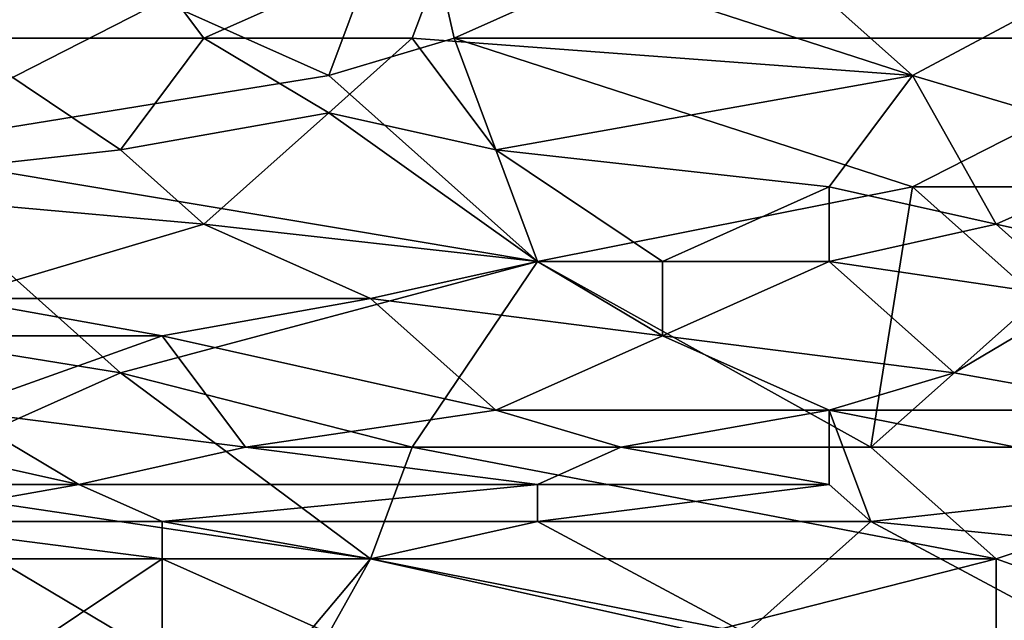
# Model space of a CAD drawing. Extents: x -1.05 to 1.05, y -0.36 to 0.36.
# Tile 130 of 226: x 0.46 to 0.6, y -0.27 to -0.18. Entities that reach past the tile are written whole.
import ezdxf

# ---------------------------------------------------------------- set-up
doc = ezdxf.new("R2010")
doc.units = 0

msp = doc.modelspace()

# ---------------------------------------------------------------- linework, layer by layer
for points in [[(0.52419, -0.18598, 0.26146), (0.51843, -0.16032, 0.26123), (0.5933, -0.15518, 0.26119)], [(0.52419, -0.18598, 0.26146), (0.5933, -0.15518, 0.26119), (0.62786, -0.18598, 0.2614)], [(0.62786, -0.18598, 0.2614), (0.5933, -0.15518, 0.26119), (0.63938, -0.17058, 0.26124)], [(0.45508, -0.18598, 0.41916), (0.47812, -0.17058, 0.41917), (0.43204, -0.16032, 0.41933)], [(0.50691, -0.19111, 0.26153), (0.48388, -0.18085, 0.26141), (0.51843, -0.16032, 0.26123)], [(0.50691, -0.19111, 0.26153), (0.51843, -0.16032, 0.26123), (0.52419, -0.18598, 0.26146)], [(0.44356, -0.20138, 0.26172), (0.40901, -0.16545, 0.26133), (0.48388, -0.18085, 0.26141)], [(0.45508, -0.18598, 0.41916), (0.48963, -0.18598, 0.41902), (0.47812, -0.17058, 0.41917)], [(0.48963, -0.18598, 0.41902), (0.52419, -0.17058, 0.41885), (0.47812, -0.17058, 0.41917)], [(0.48963, -0.18598, 0.41902), (0.51843, -0.18598, 0.41883), (0.52419, -0.17058, 0.41885)], [(0.51843, -0.18598, 0.41883), (0.58754, -0.19111, 0.4179), (0.52419, -0.17058, 0.41885)], [(0.58754, -0.19111, 0.4179), (0.56451, -0.17058, 0.41834), (0.52419, -0.17058, 0.41885)], [(0.58754, -0.19111, 0.4179), (0.61634, -0.17571, 0.4174), (0.56451, -0.17058, 0.41834)], [(0.58754, -0.19111, 0.4179), (0.6221, -0.20138, 0.41707), (0.61634, -0.17571, 0.4174)], [(0.44356, -0.20138, 0.26172), (0.48388, -0.18085, 0.26141), (0.50691, -0.19111, 0.26153)], [(0.43204, -0.20651, 0.4185), (0.47812, -0.20138, 0.41869), (0.45508, -0.18598, 0.41916)], [(0.47812, -0.20138, 0.41869), (0.48963, -0.18598, 0.41902), (0.45508, -0.18598, 0.41916)], [(0.47812, -0.20138, 0.41869), (0.50691, -0.19625, 0.41873), (0.48963, -0.18598, 0.41902)], [(0.50691, -0.19625, 0.41873), (0.51843, -0.18598, 0.41883), (0.48963, -0.18598, 0.41902)], [(0.50691, -0.19111, 0.26153), (0.52419, -0.18598, 0.26146), (0.53571, -0.21678, 0.26203)], [(0.52995, -0.20138, 0.41841), (0.51843, -0.18598, 0.41883), (0.50691, -0.19625, 0.41873)], [(0.52995, -0.20138, 0.41841), (0.58754, -0.19111, 0.4179), (0.51843, -0.18598, 0.41883)], [(0.58754, -0.20651, 0.26174), (0.52419, -0.18598, 0.26146), (0.62786, -0.18598, 0.2614)], [(0.53571, -0.21678, 0.26203), (0.52419, -0.18598, 0.26146), (0.58754, -0.20651, 0.26174)], [(0.65665, -0.20651, 0.26168), (0.58754, -0.20651, 0.26174), (0.62786, -0.18598, 0.2614)], [(0.53571, -0.21678, 0.26203), (0.44356, -0.20138, 0.26172), (0.50691, -0.19111, 0.26153)], [(0.57602, -0.20651, 0.41775), (0.58754, -0.19111, 0.4179), (0.52995, -0.20138, 0.41841)], [(0.57602, -0.20651, 0.41775), (0.59906, -0.21165, 0.4172), (0.58754, -0.19111, 0.4179)], [(0.59906, -0.21165, 0.4172), (0.6221, -0.20138, 0.41707), (0.58754, -0.19111, 0.4179)], [(0.48963, -0.21165, 0.41813), (0.50691, -0.19625, 0.41873), (0.47812, -0.20138, 0.41869)], [(0.48963, -0.21165, 0.41813), (0.53571, -0.21678, 0.4176), (0.50691, -0.19625, 0.41873)], [(0.53571, -0.21678, 0.4176), (0.52995, -0.20138, 0.41841), (0.50691, -0.19625, 0.41873)], [(0.41476, -0.22191, 0.26221), (0.44356, -0.20138, 0.26172), (0.47812, -0.23218, 0.26255)], [(0.48963, -0.21165, 0.41813), (0.47812, -0.20138, 0.41869), (0.43204, -0.20651, 0.4185)], [(0.47812, -0.23218, 0.26255), (0.44356, -0.20138, 0.26172), (0.53571, -0.21678, 0.26203)], [(0.55299, -0.21678, 0.41746), (0.57602, -0.20651, 0.41775), (0.52995, -0.20138, 0.41841)], [(0.53571, -0.21678, 0.4176), (0.55299, -0.21678, 0.41746), (0.52995, -0.20138, 0.41841)], [(0.6221, -0.21678, 0.41652), (0.6221, -0.20138, 0.41707), (0.59906, -0.21165, 0.4172)], [(0.45508, -0.22191, 0.41725), (0.48963, -0.21165, 0.41813), (0.43204, -0.20651, 0.4185)], [(0.58178, -0.24245, 0.26286), (0.53571, -0.21678, 0.26203), (0.58754, -0.20651, 0.26174)], [(0.55299, -0.21678, 0.41746), (0.57602, -0.21678, 0.41725), (0.57602, -0.20651, 0.41775)], [(0.57602, -0.21678, 0.41725), (0.59906, -0.21165, 0.4172), (0.57602, -0.20651, 0.41775)], [(0.58178, -0.24245, 0.26286), (0.58754, -0.20651, 0.26174), (0.60482, -0.22191, 0.2621)], [(0.60482, -0.22191, 0.2621), (0.58754, -0.20651, 0.26174), (0.65665, -0.20651, 0.26168)], [(0.45508, -0.22191, 0.41725), (0.51267, -0.22191, 0.41726), (0.48963, -0.21165, 0.41813)], [(0.51267, -0.22191, 0.41726), (0.53571, -0.21678, 0.4176), (0.48963, -0.21165, 0.41813)], [(0.57602, -0.21678, 0.41725), (0.61058, -0.22191, 0.41644), (0.59906, -0.21165, 0.4172)], [(0.61058, -0.22191, 0.41644), (0.6221, -0.21678, 0.41652), (0.59906, -0.21165, 0.4172)], [(0.47812, -0.23218, 0.26255), (0.53571, -0.21678, 0.26203), (0.51843, -0.24245, 0.26293)], [(0.51267, -0.22191, 0.41726), (0.55299, -0.22705, 0.4166), (0.53571, -0.21678, 0.4176)], [(0.53571, -0.21678, 0.26203), (0.58178, -0.24245, 0.26286), (0.51843, -0.24245, 0.26293)], [(0.55299, -0.22705, 0.4166), (0.55299, -0.21678, 0.41746), (0.53571, -0.21678, 0.4176)], [(0.55299, -0.22705, 0.4166), (0.5933, -0.23218, 0.41574), (0.57602, -0.21678, 0.41725)], [(0.55299, -0.22705, 0.4166), (0.57602, -0.21678, 0.41725), (0.55299, -0.21678, 0.41746)], [(0.57602, -0.21678, 0.41725), (0.5933, -0.23218, 0.41574), (0.61058, -0.22191, 0.41644)], [(0.44356, -0.24758, 0.26324), (0.41476, -0.22191, 0.26221), (0.47812, -0.23218, 0.26255)], [(0.43204, -0.22705, 0.41661), (0.48388, -0.22705, 0.41673), (0.45508, -0.22191, 0.41725)], [(0.48388, -0.22705, 0.41673), (0.51267, -0.22191, 0.41726), (0.45508, -0.22191, 0.41725)], [(0.52995, -0.23731, 0.41539), (0.51267, -0.22191, 0.41726), (0.48388, -0.22705, 0.41673)], [(0.55299, -0.22705, 0.4166), (0.51267, -0.22191, 0.41726), (0.52995, -0.23731, 0.41539)], [(0.58178, -0.24245, 0.26286), (0.60482, -0.22191, 0.2621), (0.64513, -0.24245, 0.26277)], [(0.6221, -0.23731, 0.41471), (0.61058, -0.22191, 0.41644), (0.5933, -0.23218, 0.41574)], [(0.48388, -0.22705, 0.41673), (0.43204, -0.22705, 0.41661), (0.45508, -0.23731, 0.41521)], [(0.49539, -0.24245, 0.41452), (0.48388, -0.22705, 0.41673), (0.45508, -0.23731, 0.41521)], [(0.49539, -0.24245, 0.41452), (0.52995, -0.23731, 0.41539), (0.48388, -0.22705, 0.41673)], [(0.52995, -0.23731, 0.41539), (0.57602, -0.23731, 0.41527), (0.55299, -0.22705, 0.4166)], [(0.57602, -0.23731, 0.41527), (0.5933, -0.23218, 0.41574), (0.55299, -0.22705, 0.4166)], [(0.44356, -0.24758, 0.26324), (0.47812, -0.23218, 0.26255), (0.51267, -0.25785, 0.26368)], [(0.51267, -0.25785, 0.26368), (0.47812, -0.23218, 0.26255), (0.51843, -0.24245, 0.26293)], [(0.57602, -0.23731, 0.41527), (0.6221, -0.23731, 0.41471), (0.5933, -0.23218, 0.41574)], [(0.42628, -0.23731, 0.41511), (0.47236, -0.24758, 0.41352), (0.45508, -0.23731, 0.41521)], [(0.42628, -0.24758, 0.41329), (0.47236, -0.24758, 0.41352), (0.42628, -0.23731, 0.41511)], [(0.47236, -0.24758, 0.41352), (0.49539, -0.24245, 0.41452), (0.45508, -0.23731, 0.41521)], [(0.49539, -0.24245, 0.41452), (0.54723, -0.24245, 0.41457), (0.52995, -0.23731, 0.41539)], [(0.54723, -0.24245, 0.41457), (0.57602, -0.23731, 0.41527), (0.52995, -0.23731, 0.41539)], [(0.57602, -0.24758, 0.41364), (0.57602, -0.23731, 0.41527), (0.54723, -0.24245, 0.41457)], [(0.62786, -0.24758, 0.41312), (0.6221, -0.23731, 0.41471), (0.57602, -0.23731, 0.41527)], [(0.58178, -0.25271, 0.41265), (0.62786, -0.24758, 0.41312), (0.57602, -0.23731, 0.41527)], [(0.57602, -0.24758, 0.41364), (0.58178, -0.25271, 0.41265), (0.57602, -0.23731, 0.41527)], [(0.47236, -0.24758, 0.41352), (0.53571, -0.24758, 0.41369), (0.49539, -0.24245, 0.41452)], [(0.53571, -0.24758, 0.41369), (0.54723, -0.24245, 0.41457), (0.49539, -0.24245, 0.41452)], [(0.51267, -0.25785, 0.26368), (0.51843, -0.24245, 0.26293), (0.59906, -0.25785, 0.26353)], [(0.59906, -0.25785, 0.26353), (0.51843, -0.24245, 0.26293), (0.58178, -0.24245, 0.26286)], [(0.53571, -0.24758, 0.41369), (0.57602, -0.24758, 0.41364), (0.54723, -0.24245, 0.41457)], [(0.59906, -0.25785, 0.26353), (0.58178, -0.24245, 0.26286), (0.64513, -0.24245, 0.26277)], [(0.62786, -0.26811, 0.26407), (0.59906, -0.25785, 0.26353), (0.64513, -0.24245, 0.26277)], [(0.44356, -0.25271, 0.41234), (0.47236, -0.24758, 0.41352), (0.42628, -0.24758, 0.41329)], [(0.44356, -0.27324, 0.26476), (0.44356, -0.24758, 0.26324), (0.49539, -0.27838, 0.26504)], [(0.44356, -0.25271, 0.41234), (0.48388, -0.25271, 0.41255), (0.47236, -0.24758, 0.41352)], [(0.49539, -0.27838, 0.26504), (0.44356, -0.24758, 0.26324), (0.51267, -0.25785, 0.26368)], [(0.48388, -0.25271, 0.41255), (0.53571, -0.24758, 0.41369), (0.47236, -0.24758, 0.41352)], [(0.48388, -0.25271, 0.41255), (0.53571, -0.25271, 0.41267), (0.53571, -0.24758, 0.41369)], [(0.53571, -0.25271, 0.41267), (0.58178, -0.25271, 0.41265), (0.57602, -0.24758, 0.41364)], [(0.53571, -0.25271, 0.41267), (0.57602, -0.24758, 0.41364), (0.53571, -0.24758, 0.41369)], [(0.63362, -0.25785, 0.41117), (0.62786, -0.24758, 0.41312), (0.58178, -0.25271, 0.41265)], [(0.42052, -0.25785, 0.41109), (0.48388, -0.25785, 0.41143), (0.44356, -0.25271, 0.41234)], [(0.44356, -0.25271, 0.41234), (0.48388, -0.25785, 0.41143), (0.48388, -0.25271, 0.41255)], [(0.48388, -0.25271, 0.41255), (0.51267, -0.25785, 0.41155), (0.53571, -0.25271, 0.41267)], [(0.48388, -0.25785, 0.41143), (0.51267, -0.25785, 0.41155), (0.48388, -0.25271, 0.41255)], [(0.51267, -0.25785, 0.41155), (0.56451, -0.26811, 0.40928), (0.53571, -0.25271, 0.41267)], [(0.56451, -0.26811, 0.40928), (0.58178, -0.25271, 0.41265), (0.53571, -0.25271, 0.41267)], [(0.56451, -0.26811, 0.40928), (0.61058, -0.26811, 0.40921), (0.58178, -0.25271, 0.41265)], [(0.58178, -0.25271, 0.41265), (0.61058, -0.26811, 0.40921), (0.63362, -0.25785, 0.41117)], [(0.46084, -0.27324, 0.40755), (0.48388, -0.25785, 0.41143), (0.42052, -0.25785, 0.41109)], [(0.46084, -0.27324, 0.40755), (0.48388, -0.26811, 0.409), (0.48388, -0.25785, 0.41143)], [(0.48388, -0.26811, 0.409), (0.50691, -0.26811, 0.40909), (0.48388, -0.25785, 0.41143)], [(0.48388, -0.25785, 0.41143), (0.50691, -0.26811, 0.40909), (0.51267, -0.25785, 0.41155)], [(0.49539, -0.27838, 0.26504), (0.51267, -0.25785, 0.26368), (0.55875, -0.26811, 0.2642)], [(0.56451, -0.26811, 0.40928), (0.51267, -0.25785, 0.41155), (0.50691, -0.26811, 0.40909)], [(0.59906, -0.25785, 0.26353), (0.55875, -0.26811, 0.2642), (0.51267, -0.25785, 0.26368)], [(0.59906, -0.26811, 0.26413), (0.55875, -0.26811, 0.2642), (0.59906, -0.25785, 0.26353)], [(0.62786, -0.26811, 0.26407), (0.59906, -0.26811, 0.26413), (0.59906, -0.25785, 0.26353)]]:
    msp.add_3dface(points)

doc.saveas('drawing.dxf')
